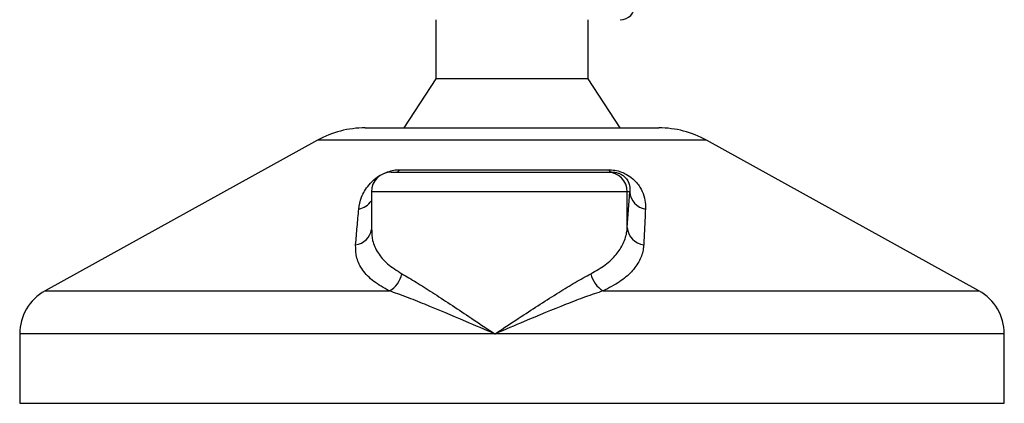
# Model space of a CAD drawing. Header units: millimetres. Extents: x 0 to 420, y 0 to 297.
# Tile 105 of 112: x 324.34 to 326.95, y 203.45 to 204.47. Entities that reach past the tile are written whole.
import ezdxf

# ---------------------------------------------------------------- set-up
doc = ezdxf.new("R2010")
doc.units = ezdxf.units.MM

msp = doc.modelspace()

# ---------------------------------------------------------------- linework, layer by layer
at = {"color": 7, "linetype": 'Continuous', "lineweight": 25}
for p, q in [((325.44165, 204.46543), (325.44165, 204.30916)), ((325.84536, 204.30916), (325.84536, 204.46543)), ((325.44165, 204.30916), (325.357, 204.17893)), ((325.84536, 204.30916), (325.44165, 204.30916)), ((325.93001, 204.17893), (325.84536, 204.30916)), ((325.25501, 204.17893), (326.032, 204.17893)), ((325.12882, 204.14632), (324.40835, 203.74728)), ((326.15819, 204.14632), (325.12882, 204.14632)), ((326.87867, 203.74728), (326.15819, 204.14632)), ((325.32358, 204.06172), (325.89641, 204.06172)), ((325.34716, 204.06824), (325.8986, 204.06824)), ((325.89641, 204.06172), (325.90841, 204.06172)), ((325.27149, 204.00963), (325.27149, 203.90827)), ((325.94847, 204.00963), (325.27149, 204.00963)), ((325.94847, 203.91499), (325.94847, 204.00963)), ((325.94847, 203.91499), (325.95498, 204.00963)), ((325.95498, 204.00963), (325.94847, 204.00963)), ((324.40835, 203.74728), (325.31902, 203.74728)), ((325.8846, 203.74728), (326.87867, 203.74728)), ((324.34121, 203.63336), (324.34121, 203.44964)), ((325.59834, 203.63336), (324.34121, 203.63336)), ((326.9458, 203.63336), (325.59834, 203.63336)), ((326.9458, 203.44964), (326.9458, 203.63336)), ((324.34121, 203.44964), (326.9458, 203.44964))]:
    msp.add_line(p, q, dxfattribs=at)
for centre, radius, start, end in [((325.93001, 204.5045), 0.03907, 270, 0), ((325.25501, 203.91847), 0.26046, 90, 118.97971), ((326.032, 203.91847), 0.26046, 61.02029, 90), ((325.32358, 204.00963), 0.05209, 90, 180), ((325.33463, 204.07693), 0.01525, 274.23151, 325.2865), ((325.8964, 204.00964), 0.05208, 359.98276, 89.98275), ((325.90981, 204.07447), 0.01283, 209.05163, 263.76168), ((326.00409, 204.01267), 0.0492, 183.54488, 261.10645), ((325.22914, 204.01391), 0.05068, 280.3615, 326.68384), ((325.99762, 203.91834), 0.04926, 183.90875, 263.2912), ((325.22432, 203.91671), 0.04763, 276.74568, 352.01298), ((325.28738, 203.80502), 0.06583, 298.723, 349.35207), ((325.91914, 203.80605), 0.06816, 191.16088, 239.55225), ((324.47144, 203.63336), 0.13023, 118.97971, 180), ((326.81557, 203.63336), 0.13023, 0, 61.02029)]:
    msp.add_arc(centre, radius, start, end, dxfattribs=at)
for points, knots in [([(325.23825, 203.96406), (325.2399, 203.97443), (325.24319, 203.99511), (325.25937, 204.02282), (325.27972, 204.04349), (325.29723, 204.05529), (325.31407, 204.06293), (325.33059, 204.06724), (325.34155, 204.06821), (325.34666, 204.06824), (325.34716, 204.06824)], [0, 0, 0, 0, 0.2791688, 0.5566156, 0.6991027, 0.7915598, 0.8614835, 0.9308082, 0.9932657, 1, 1, 1, 1]), ([(325.8986, 204.06824), (325.90425, 204.06798), (325.91564, 204.06745), (325.93277, 204.06263), (325.94938, 204.05478), (325.96787, 204.04118), (325.98323, 204.02163), (325.99324, 203.99883), (325.99664, 203.97953), (325.99652, 203.96811), (325.99648, 203.96406)], [0, 0, 0, 0, 0.0715734, 0.1443473, 0.2083354, 0.3096596, 0.4923301, 0.6911888, 0.8905251, 1, 1, 1, 1]), ([(325.90841, 204.06172), (325.91012, 204.06168), (325.91286, 204.06162), (325.91752, 204.06101), (325.92194, 204.06007), (325.92629, 204.05869), (325.93001, 204.05712), (325.93592, 204.05407), (325.94424, 204.04754), (325.9539, 204.03372), (325.95611, 204.02084), (325.95518, 204.01165), (325.95498, 204.00963)], [0, 0, 0, 0, 0.0326282, 0.0525244, 0.0758401, 0.1000535, 0.1224526, 0.1468975, 0.2362249, 0.4244765, 0.873292, 1, 1, 1, 1]), ([(325.22992, 203.86942), (325.23126, 203.88528), (325.23395, 203.91715), (325.23682, 203.94838), (325.23825, 203.96406)], [0, 0, 0, 0, 0.497852, 1, 1, 1, 1]), ([(325.99648, 203.96406), (325.99575, 203.94851), (325.99428, 203.91729), (325.99268, 203.88542), (325.99187, 203.86942)], [0, 0, 0, 0, 0.4978543, 1, 1, 1, 1]), ([(325.85226, 203.79285), (325.86539, 203.80042), (325.89205, 203.81578), (325.92023, 203.84295), (325.93951, 203.87278), (325.94696, 203.89724), (325.94819, 203.91167), (325.94847, 203.91499)], [0, 0, 0, 0, 0.2283053, 0.4634776, 0.6938128, 0.9297437, 1, 1, 1, 1]), ([(325.27231, 203.90827), (325.27262, 203.89902), (325.27331, 203.87795), (325.28758, 203.84796), (325.31246, 203.81798), (325.33873, 203.80132), (325.35208, 203.79285)], [0, 0, 0, 0, 0.2082101, 0.4742022, 0.7327817, 1, 1, 1, 1]), ([(325.31902, 203.74728), (325.30451, 203.75544), (325.27498, 203.77203), (325.24716, 203.80169), (325.23043, 203.83417), (325.23009, 203.85756), (325.22992, 203.86942)], [0, 0, 0, 0, 0.2463531, 0.5014676, 0.7472632, 1, 1, 1, 1]), ([(325.99187, 203.86942), (325.9916, 203.86611), (325.99045, 203.85192), (325.98247, 203.82743), (325.96138, 203.79783), (325.92969, 203.77042), (325.89977, 203.75507), (325.8846, 203.74728)], [0, 0, 0, 0, 0.0699949, 0.2998887, 0.53536, 0.7642956, 1, 1, 1, 1]), ([(325.35208, 203.79285), (325.36456, 203.78559), (325.38955, 203.77106), (325.43292, 203.74314), (325.4795, 203.71256), (325.53469, 203.67579), (325.57489, 203.64896), (325.59814, 203.63349), (325.59834, 203.63336)], [0, 0, 0, 0, 0.181527, 0.3632884, 0.5522832, 0.7413623, 0.9977537, 1, 1, 1, 1]), ([(325.59834, 203.63336), (325.59854, 203.63349), (325.62179, 203.64896), (325.66212, 203.67569), (325.71844, 203.71245), (325.76635, 203.74292), (325.81193, 203.77092), (325.83871, 203.78548), (325.85226, 203.79285)], [0, 0, 0, 0, 0.0022463, 0.2586365, 0.4459417, 0.636711, 0.8160478, 1, 1, 1, 1]), ([(325.59834, 203.63336), (325.59812, 203.63345), (325.57231, 203.64451), (325.50887, 203.67177), (325.43012, 203.70505), (325.36351, 203.73172), (325.33384, 203.7421), (325.31902, 203.74728)], [0, 0, 0, 0, 0.00221506, 0.25809406, 0.63550004, 0.81782062, 1, 1, 1, 1]), ([(325.8846, 203.74728), (325.86912, 203.74214), (325.83785, 203.73176), (325.76878, 203.70513), (325.68818, 203.67177), (325.62437, 203.64451), (325.59856, 203.63345), (325.59834, 203.63336)], [0, 0, 0, 0, 0.1804148, 0.3645009, 0.7419063, 0.9977849, 1, 1, 1, 1])]:
    msp.add_open_spline(points, degree=3, knots=knots, dxfattribs=at)

doc.saveas('drawing.dxf')
